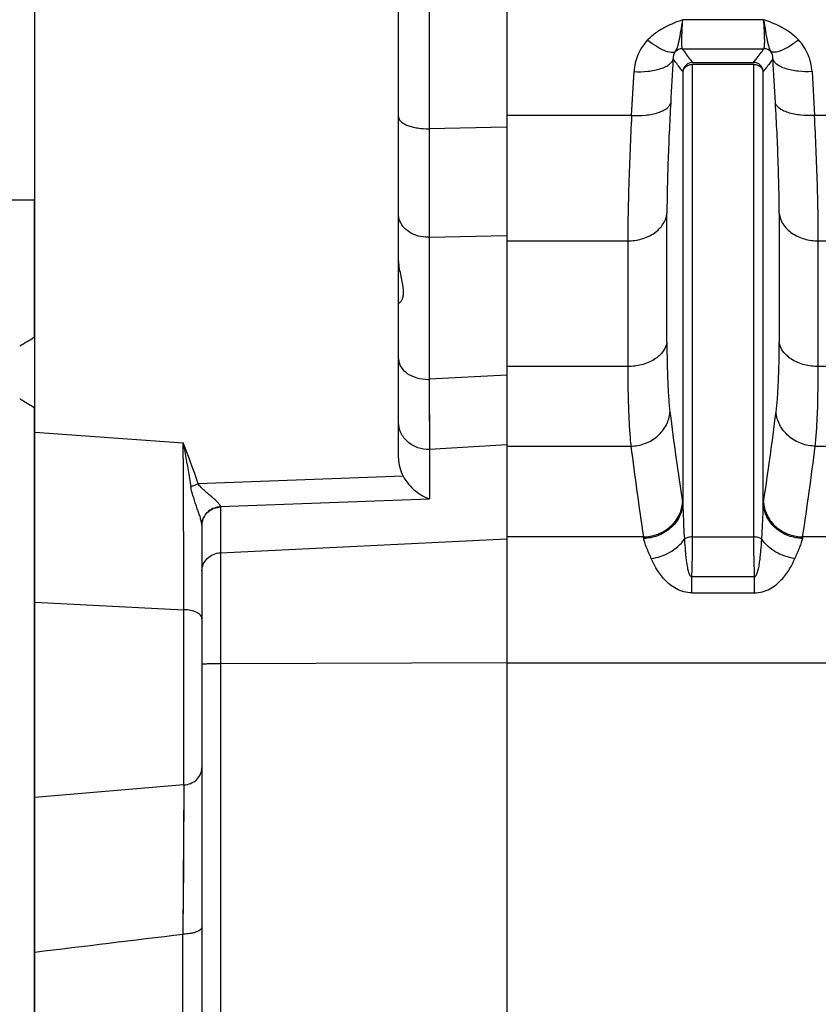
# Model space of a CAD drawing. Extents: x -1490 to 1181, y 8 to 1663.
# Tile 65 of 72: x 572 to 653, y 952 to 1052. Entities that reach past the tile are written whole.
import ezdxf

# ---------------------------------------------------------------- set-up
doc = ezdxf.new("R2010")
doc.units = 0
doc.header["$LTSCALE"] = 65.395
doc.layers.get('0').update_dxf_attribs({"linetype": 'CONTINUOUS'})

msp = doc.modelspace()

# ---------------------------------------------------------------- linework, layer by layer
at = {"color": 6, "linetype": 'CONTINUOUS'}
for p, q in [((610.19, 1007.23), (610.19, 1080.39)), ((573.19, 718.29), (573.19, 1078.45)), ((573.19, 1033.49), (553.16, 1033.49)), ((573.16, 1019.56), (573.16, 1033.49)), ((573.16, 903.37), (573.16, 1012.38)), ((590.19, 1000.44), (590.19, 945.34))]:
    msp.add_line(p, q, dxfattribs=at)
at = {"color": 2, "linetype": 'CONTINUOUS'}
for p, q in [((621.19, 1070.07), (621.19, 726.5)), ((640.09, 1047.5), (646.28, 1047.5)), ((646.28, 1047.28), (640.09, 1047.28)), ((573.16, 1019.56), (573.16, 1012.38))]:
    msp.add_line(p, q, dxfattribs=at)
at = {"color": 9, "linetype": 'CONTINUOUS'}
for p, q in [((613.29, 1067.88), (613.29, 1040.76)), ((647.31, 1051.85), (639.06, 1051.85)), ((639.03, 1048.9), (647.34, 1048.9)), ((633.88, 1042.1), (634.14, 1046.57)), ((639.1, 1046.58), (639.1, 1002.55)), ((640.09, 999.25), (640.09, 1047.28)), ((646.28, 1047.28), (646.28, 999.25)), ((647.28, 1002.55), (647.28, 1046.58)), ((652.24, 1046.57), (652.49, 1042.1)), ((633.88, 1042.1), (621.19, 1042.1)), ((658.13, 1042.1), (652.49, 1042.1)), ((621.19, 1040.93), (613.29, 1040.76)), ((637.48, 1019.07), (637.48, 1032.14)), ((648.89, 1032.13), (648.89, 1019.07)), ((613.29, 1029.72), (621.19, 1029.9)), ((613.29, 1029.72), (613.29, 1015.28)), ((621.19, 1029.35), (633.5, 1029.35)), ((633.5, 1029.35), (633.5, 1016.57)), ((652.87, 1016.57), (652.87, 1029.35)), ((652.87, 1029.35), (657.75, 1029.35)), ((633.5, 1016.57), (621.19, 1016.57)), ((657.75, 1016.57), (652.87, 1016.57)), ((621.19, 1015.71), (613.29, 1015.28)), ((613.29, 1015.28), (613.34, 1008.15)), ((613.31, 1012.41), (613.33, 1009.5)), ((573.19, 1009.9), (588.29, 1008.81)), ((613.33, 1009.5), (613.34, 1008.15)), ((621.19, 1008.62), (613.34, 1008.15)), ((613.34, 1008.15), (613.34, 1003.1)), ((621.19, 1008.47), (633.81, 1008.47)), ((652.56, 1008.47), (658.06, 1008.47)), ((610.65, 1005.42), (589.82, 1004.64)), ((592.08, 1002.32), (613.34, 1003.1)), ((592.08, 1002.29), (592.08, 923.05)), ((592.08, 997.63), (621.19, 999.04)), ((635.09, 999.24), (621.19, 999.24)), ((640.09, 999.25), (646.28, 999.25)), ((654.47, 999.24), (651.28, 999.24)), ((640.01, 993.56), (640.01, 995.2)), ((640.01, 995.2), (646.36, 995.2)), ((646.36, 995.2), (646.36, 993.56)), ((640.01, 993.56), (646.36, 993.56)), ((573.19, 992.6), (588.36, 991.84)), ((588.36, 974.02), (588.36, 991.84)), ((621.19, 986.42), (592.08, 986.35)), ((621.19, 986.42), (653.92, 986.42)), ((588.36, 974.02), (573.19, 972.74)), ((588.36, 974.02), (588.26, 958.84)), ((588.36, 973.43), (588.27, 960.92)), ((588.26, 944.79), (588.26, 958.84))]:
    msp.add_line(p, q, dxfattribs=at)
msp.add_lwpolyline([(613.3, 1014.52), (613.3, 1013.79), (613.31, 1012.41)], dxfattribs=at)
for centre, radius, start, end in [((639.04, 1047.89), 1, 90.2109, 134.894), ((613.19, 1033.59), 3.87, 270, 271.5501), ((613.19, 1019.62), 4.35, 269.9995, 271.3802), ((989.65, 1056.15), 354.63, 187.1652, 188.6649), ((283.48, 1057.99), 367.99, 351.3624, 352.8076), ((-6494.33, 971.27), 7082.72, 0.166468, 0.303755), ((993.46, 1053.58), 362.46, 187.1493, 188.6224), ((290.39, 1053.93), 365.01, 351.3827, 352.8456), ((591.69, 1002.24), 0.398, 17.6535, 21.7258), ((588.7, 1000.38), 1.49, 4.921, 7.9124), ((-194.44, 7376.66), 6465.37, 276.818797, 276.953315)]:
    msp.add_arc(centre, radius, start, end, dxfattribs=at)
at = {"color": 2, "linetype": 'CONTINUOUS'}
for centre, radius, start, end in [((647.34, 1047.89), 1, 45.1009, 89.7815), ((640.1, 1046.5), 1, 90.2432, 175.2607), ((646.28, 1046.5), 1, 4.74, 89.7421), ((542.45, 1070.02), 59.07, 299.6378, 301.326), ((635.63, 1003.03), 3.45, 350.7324, 354.9489), ((625.76, 1000.71), 13.47, 7.8362, 8.6125), ((660.72, 1000.7), 13.57, 171.3905, 172.1619), ((650.74, 1003.03), 3.45, 185.0506, 189.1861), ((592.2, 1000.18), 2.14, 93.1738, 97.2268), ((592.19, 1000.14), 2.15, 92.7835, 96.8209), ((591.47, 1002.29), 0.609, 0.035, 2.695), ((591.9, 1000.45), 1.71, 175.0179, 179.7221), ((591.91, 1000.44), 1.72, 175.308, 179.2345), ((591.9, 1000.44), 1.71, 179.2368, 179.9999), ((589.41, 1000.44), 0.775, 0.0007, 1.6877), ((626.72, 997.62), 8.53, 9.9246, 10.8964), ((659.66, 997.62), 8.53, 169.1035, 170.0754)]:
    msp.add_arc(centre, radius, start, end, dxfattribs=at)
at = {"color": 6, "linetype": 'CONTINUOUS'}
msp.add_ellipse((613.19, 1007.17), major_axis=(-0.26, 3.4), ratio=0.879657, start_param=1.483056, end_param=2.043176, dxfattribs=at)
at = {"color": 9, "linetype": 'CONTINUOUS'}
for points, knots in [([(635.51, 1049.8), (635.79, 1050.09), (636.39, 1050.6), (637.58, 1051.3), (638.49, 1051.65), (639.06, 1051.85)], [0, 0, 0, 0, 0.296564, 0.562791, 1, 1, 1, 1]), ([(639.06, 1051.85), (639, 1051.46), (638.88, 1050.75), (638.74, 1049.92), (638.62, 1049.37), (638.54, 1049.07), (638.44, 1048.81), (638.37, 1048.67), (638.33, 1048.6)], [0, 0, 0, 0, 0.355576, 0.643991, 0.75871, 0.85381, 0.932147, 1, 1, 1, 1]), ([(639.06, 1051.85), (639.03, 1051.47), (639, 1050.92), (638.97, 1050.24), (638.96, 1049.81), (638.96, 1049.47), (638.97, 1049.2), (638.99, 1049.03), (639.01, 1048.94), (639.02, 1048.91), (639.03, 1048.9)], [0, 0, 0, 0, 0.387158, 0.553007, 0.696169, 0.814049, 0.904604, 0.966501, 0.986656, 1, 1, 1, 1]), ([(650.86, 1049.8), (650.58, 1050.09), (649.98, 1050.6), (648.79, 1051.3), (647.88, 1051.65), (647.31, 1051.85)], [0, 0, 0, 0, 0.296558, 0.562793, 1, 1, 1, 1]), ([(635.51, 1049.8), (635.1, 1049.36), (634.44, 1048.34), (634.17, 1047.16), (634.14, 1046.57)], [0, 0, 0, 0, 0.505009, 1, 1, 1, 1]), ([(635.51, 1049.8), (635.79, 1049.58), (636.34, 1049.18), (637.04, 1048.79), (637.56, 1048.6), (637.93, 1048.52), (638.2, 1048.53), (638.33, 1048.6)], [0, 0, 0, 0, 0.338983, 0.637752, 0.759752, 0.860142, 1, 1, 1, 1]), ([(650.86, 1049.8), (650.57, 1049.57), (650.02, 1049.17), (649.3, 1048.78), (648.79, 1048.59), (648.43, 1048.52), (648.17, 1048.53), (648.05, 1048.6)], [0, 0, 0, 0, 0.349924, 0.649346, 0.768775, 0.865845, 1, 1, 1, 1]), ([(652.24, 1046.57), (652.2, 1047.16), (651.94, 1048.34), (651.27, 1049.36), (650.86, 1049.8)], [0, 0, 0, 0, 0.494975, 1, 1, 1, 1]), ([(638.33, 1048.6), (638.25, 1048.5), (638.14, 1048.26), (638.11, 1048), (638.12, 1047.87)], [0, 0, 0, 0, 0.494574, 1, 1, 1, 1]), ([(639.03, 1048.9), (639.12, 1048.78), (639.46, 1048.3), (639.81, 1047.84), (640.09, 1047.5)], [0, 0, 0, 0, 0.245092, 1, 1, 1, 1]), ([(646.28, 1047.5), (646.38, 1047.61), (646.74, 1048.07), (647.09, 1048.54), (647.34, 1048.9)], [0, 0, 0, 0, 0.255106, 1, 1, 1, 1]), ([(648.26, 1047.87), (648.26, 1048), (648.24, 1048.26), (648.12, 1048.5), (648.05, 1048.6)], [0, 0, 0, 0, 0.505464, 1, 1, 1, 1]), ([(634.14, 1046.57), (634.6, 1046.55), (635.3, 1046.56), (636.2, 1046.7), (636.82, 1046.85), (637.33, 1047.05), (637.73, 1047.3), (638, 1047.57), (638.1, 1047.77), (638.12, 1047.87)], [0, 0, 0, 0, 0.317306, 0.47377, 0.618442, 0.744566, 0.849172, 0.932398, 1, 1, 1, 1]), ([(639.1, 1046.58), (639.01, 1046.69), (638.67, 1047.11), (638.35, 1047.54), (638.12, 1047.87)], [0, 0, 0, 0, 0.254566, 1, 1, 1, 1]), ([(648.26, 1047.87), (648.18, 1047.76), (647.87, 1047.32), (647.53, 1046.9), (647.28, 1046.58)], [0, 0, 0, 0, 0.24542, 1, 1, 1, 1]), ([(652.24, 1046.57), (651.77, 1046.55), (651.07, 1046.56), (650.17, 1046.7), (649.56, 1046.85), (649.04, 1047.05), (648.64, 1047.3), (648.38, 1047.57), (648.28, 1047.77), (648.26, 1047.87)], [0, 0, 0, 0, 0.317306, 0.473771, 0.618443, 0.744566, 0.849172, 0.932398, 1, 1, 1, 1]), ([(633.88, 1042.1), (634.35, 1042.08), (635.05, 1042.1), (635.95, 1042.23), (636.56, 1042.38), (637.08, 1042.59), (637.47, 1042.83), (637.74, 1043.1), (637.84, 1043.31), (637.86, 1043.4)], [0, 0, 0, 0, 0.317109, 0.473513, 0.618172, 0.744339, 0.849031, 0.932352, 1, 1, 1, 1]), ([(637.86, 1043.4), (637.75, 1041.36), (637.57, 1037.61), (637.48, 1033.85), (637.48, 1032.14)], [0, 0, 0, 0, 0.544064, 1, 1, 1, 1]), ([(652.49, 1042.1), (652.03, 1042.08), (651.33, 1042.1), (650.43, 1042.23), (649.81, 1042.38), (649.3, 1042.59), (648.9, 1042.83), (648.63, 1043.1), (648.54, 1043.31), (648.51, 1043.4)], [0, 0, 0, 0, 0.317109, 0.473513, 0.618172, 0.744339, 0.849031, 0.932351, 1, 1, 1, 1]), ([(648.89, 1032.13), (648.89, 1033.85), (648.81, 1037.61), (648.63, 1041.36), (648.51, 1043.4)], [0, 0, 0, 0, 0.455916, 1, 1, 1, 1]), ([(610.19, 1041.98), (610.19, 1041.89), (610.24, 1041.71), (610.43, 1041.48), (610.73, 1041.26), (611.12, 1041.08), (611.59, 1040.94), (612.32, 1040.79), (612.9, 1040.75), (613.29, 1040.76)], [0, 0, 0, 0, 0.070369, 0.152848, 0.253903, 0.374888, 0.514084, 0.667946, 1, 1, 1, 1]), ([(633.88, 1042.1), (633.77, 1039.79), (633.59, 1035.54), (633.5, 1031.29), (633.5, 1029.35)], [0, 0, 0, 0, 0.544045, 1, 1, 1, 1]), ([(652.87, 1029.35), (652.87, 1031.29), (652.79, 1035.54), (652.61, 1039.79), (652.49, 1042.1)], [0, 0, 0, 0, 0.455955, 1, 1, 1, 1]), ([(613.19, 1029.72), (612.85, 1029.72), (612.19, 1029.8), (611.3, 1030.18), (610.6, 1030.77), (610.33, 1031.29), (610.25, 1031.56)], [0, 0, 0, 0, 0.273527, 0.535183, 0.77726, 1, 1, 1, 1]), ([(633.5, 1029.35), (633.97, 1029.35), (634.92, 1029.48), (636.2, 1030.06), (637.14, 1030.98), (637.44, 1031.76), (637.48, 1032.13)], [0, 0, 0, 0, 0.267813, 0.540028, 0.787885, 1, 1, 1, 1]), ([(648.89, 1032.13), (648.94, 1031.76), (649.24, 1030.98), (650.18, 1030.06), (651.45, 1029.48), (652.4, 1029.35), (652.87, 1029.35)], [0, 0, 0, 0, 0.212115, 0.459972, 0.732187, 1, 1, 1, 1]), ([(637.48, 1019.07), (637.43, 1018.74), (637.21, 1018.22), (636.71, 1017.66), (636.19, 1017.26), (635.57, 1016.95), (634.68, 1016.65), (633.97, 1016.57), (633.5, 1016.57)], [0, 0, 0, 0, 0.200782, 0.318003, 0.445886, 0.58241, 0.723529, 1, 1, 1, 1]), ([(637.48, 1019.07), (637.48, 1017.69), (637.51, 1015.76), (637.64, 1013.38), (637.74, 1012.37), (637.79, 1011.92)], [0, 0, 0, 0, 0.577409, 0.809242, 1, 1, 1, 1]), ([(648.58, 1011.92), (648.64, 1012.37), (648.73, 1013.38), (648.87, 1015.76), (648.89, 1017.69), (648.89, 1019.07)], [0, 0, 0, 0, 0.190763, 0.422601, 1, 1, 1, 1]), ([(652.87, 1016.57), (652.4, 1016.57), (651.69, 1016.65), (650.8, 1016.95), (650.19, 1017.26), (649.67, 1017.66), (649.16, 1018.22), (648.94, 1018.74), (648.89, 1019.07)], [0, 0, 0, 0, 0.276471, 0.41759, 0.554114, 0.681997, 0.799219, 1, 1, 1, 1]), ([(610.19, 1017.35), (610.19, 1017.21), (610.23, 1016.93), (610.47, 1016.39), (611.07, 1015.8), (612.05, 1015.37), (612.8, 1015.27), (613.19, 1015.27)], [0, 0, 0, 0, 0.102038, 0.208113, 0.441902, 0.710023, 1, 1, 1, 1]), ([(633.5, 1016.57), (633.5, 1015.01), (633.53, 1012.82), (633.66, 1010.12), (633.76, 1008.98), (633.81, 1008.47)], [0, 0, 0, 0, 0.577308, 0.809203, 1, 1, 1, 1]), ([(652.56, 1008.47), (652.62, 1008.98), (652.71, 1010.12), (652.84, 1012.82), (652.87, 1015.01), (652.87, 1016.57)], [0, 0, 0, 0, 0.190797, 0.422692, 1, 1, 1, 1]), ([(633.81, 1008.47), (634.29, 1008.48), (635.27, 1008.66), (636.35, 1009.29), (637.04, 1010.01), (637.55, 1010.8), (637.75, 1011.48), (637.79, 1011.92)], [0, 0, 0, 0, 0.247952, 0.510683, 0.641237, 0.767664, 1, 1, 1, 1]), ([(652.56, 1008.47), (652.09, 1008.48), (651.11, 1008.66), (650.02, 1009.29), (649.33, 1010.01), (648.82, 1010.8), (648.62, 1011.48), (648.58, 1011.92)], [0, 0, 0, 0, 0.248171, 0.51098, 0.641507, 0.767871, 1, 1, 1, 1]), ([(613.34, 1008.15), (612.94, 1008.13), (612.13, 1008.24), (611.25, 1008.75), (610.71, 1009.32), (610.32, 1009.98), (610.19, 1010.55), (610.19, 1010.93)], [0, 0, 0, 0, 0.258272, 0.511835, 0.636492, 0.759341, 1, 1, 1, 1]), ([(592.06, 1002.39), (592.03, 1002.47), (591.91, 1002.63), (591.69, 1002.87), (591.41, 1003.13), (591.1, 1003.39), (590.77, 1003.67), (590.43, 1003.96), (590.1, 1004.27), (589.9, 1004.51), (589.82, 1004.64)], [0, 0, 0, 0, 0.080752, 0.185238, 0.30513, 0.434768, 0.570755, 0.711063, 0.854447, 1, 1, 1, 1]), ([(590.17, 1000.59), (590.16, 1000.72), (590.09, 1001), (589.96, 1001.42), (589.8, 1001.88), (589.63, 1002.36), (589.47, 1002.84), (589.31, 1003.34), (589.16, 1003.84), (589.08, 1004.18), (589.06, 1004.35)], [0, 0, 0, 0, 0.100806, 0.217454, 0.341683, 0.470083, 0.600863, 0.733087, 0.866269, 1, 1, 1, 1]), ([(639.1, 1002.55), (639.1, 1002.26), (639.14, 1001.08), (639.2, 999.9), (639.25, 999)], [0, 0, 0, 0, 0.243511, 1, 1, 1, 1]), ([(647.12, 999), (647.14, 999.3), (647.2, 1000.49), (647.26, 1001.67), (647.28, 1002.55)], [0, 0, 0, 0, 0.256124, 1, 1, 1, 1]), ([(635.89, 997.05), (635.73, 997.42), (635.49, 997.95), (635.23, 998.63), (635.14, 998.95), (635.12, 999.09)], [0, 0, 0, 0, 0.557719, 0.79545, 1, 1, 1, 1]), ([(635.89, 997.05), (636.54, 997.13), (637.83, 997.56), (638.88, 998.46), (639.25, 999)], [0, 0, 0, 0, 0.498667, 1, 1, 1, 1]), ([(640.09, 999.25), (639.93, 999.25), (639.64, 999.21), (639.36, 999.09), (639.25, 999)], [0, 0, 0, 0, 0.545228, 1, 1, 1, 1]), ([(639.25, 999), (639.28, 998.61), (639.32, 998.02), (639.39, 997.23), (639.46, 996.67), (639.55, 996.15), (639.64, 995.75), (639.74, 995.48), (639.81, 995.33), (639.9, 995.23), (639.98, 995.2), (640.01, 995.2)], [0, 0, 0, 0, 0.298825, 0.447431, 0.591611, 0.727539, 0.848315, 0.89967, 0.9422, 0.974746, 1, 1, 1, 1]), ([(640.01, 995.2), (640.03, 995.56), (640.07, 996.9), (640.09, 998.25), (640.09, 999.25)], [0, 0, 0, 0, 0.262998, 1, 1, 1, 1]), ([(647.12, 999), (647.02, 999.09), (646.74, 999.21), (646.44, 999.25), (646.28, 999.25)], [0, 0, 0, 0, 0.454772, 1, 1, 1, 1]), ([(646.28, 999.25), (646.28, 998.93), (646.29, 997.58), (646.32, 996.23), (646.36, 995.2)], [0, 0, 0, 0, 0.234071, 1, 1, 1, 1]), ([(646.36, 995.2), (646.39, 995.2), (646.47, 995.23), (646.56, 995.33), (646.64, 995.48), (646.73, 995.75), (646.83, 996.15), (646.91, 996.67), (646.98, 997.23), (647.05, 998.02), (647.1, 998.61), (647.12, 999)], [0, 0, 0, 0, 0.025256, 0.057804, 0.100332, 0.151685, 0.272461, 0.408385, 0.552568, 0.701176, 1, 1, 1, 1]), ([(650.48, 997.05), (649.81, 997.14), (648.52, 997.57), (647.49, 998.47), (647.12, 999)], [0, 0, 0, 0, 0.514155, 1, 1, 1, 1]), ([(651.26, 999.09), (651.23, 998.95), (651.14, 998.63), (650.88, 997.95), (650.64, 997.42), (650.48, 997.05)], [0, 0, 0, 0, 0.204548, 0.442277, 1, 1, 1, 1]), ([(590.19, 995.78), (590.19, 996.01), (590.29, 996.49), (590.71, 997.09), (591.34, 997.5), (591.83, 997.62), (592.08, 997.63)], [0, 0, 0, 0, 0.241483, 0.487916, 0.741355, 1, 1, 1, 1]), ([(640.01, 993.56), (639.74, 993.56), (639.19, 993.63), (638.2, 994.02), (637.23, 994.82), (636.43, 995.92), (636.05, 996.68), (635.89, 997.05)], [0, 0, 0, 0, 0.14564, 0.287785, 0.553112, 0.791115, 1, 1, 1, 1]), ([(646.36, 993.56), (646.64, 993.56), (647.19, 993.63), (648.17, 994.02), (649.15, 994.82), (649.95, 995.92), (650.33, 996.68), (650.48, 997.05)], [0, 0, 0, 0, 0.14564, 0.287785, 0.553112, 0.791115, 1, 1, 1, 1]), ([(590.19, 990.96), (590.19, 991.01), (590.16, 991.13), (590.06, 991.29), (589.89, 991.44), (589.55, 991.63), (589.04, 991.78), (588.59, 991.83), (588.36, 991.84)], [0, 0, 0, 0, 0.072311, 0.157084, 0.260935, 0.38521, 0.682421, 1, 1, 1, 1]), ([(592.08, 986.35), (591.96, 986.35), (591.71, 986.35), (591.36, 986.34), (591.04, 986.33), (590.75, 986.32), (590.52, 986.31), (590.37, 986.3), (590.27, 986.29), (590.23, 986.28), (590.2, 986.27), (590.19, 986.27), (590.19, 986.26)], [0, 0, 0, 0, 0.197104, 0.385156, 0.557443, 0.707785, 0.830817, 0.922182, 0.954965, 0.978785, 0.993576, 1, 1, 1, 1]), ([(588.36, 974.02), (588.59, 974.04), (589.07, 974.14), (589.68, 974.52), (590.09, 975.09), (590.19, 975.53), (590.19, 975.74)], [0, 0, 0, 0, 0.255525, 0.520727, 0.772975, 1, 1, 1, 1]), ([(590.19, 959.56), (590.19, 959.52), (590.16, 959.42), (590.05, 959.28), (589.86, 959.16), (589.61, 959.05), (589.31, 958.96), (588.85, 958.87), (588.5, 958.85), (588.26, 958.84)], [0, 0, 0, 0, 0.060636, 0.136831, 0.236959, 0.362046, 0.509096, 0.670379, 1, 1, 1, 1])]:
    msp.add_open_spline(points, degree=3, knots=knots, dxfattribs=at)
at = {"color": 2, "linetype": 'CONTINUOUS'}
for points, knots in [([(647.34, 1048.9), (647.35, 1048.91), (647.36, 1048.94), (647.39, 1049.03), (647.4, 1049.2), (647.42, 1049.47), (647.42, 1049.81), (647.41, 1050.24), (647.38, 1050.92), (647.34, 1051.47), (647.31, 1051.85)], [0, 0, 0, 0, 0.013348, 0.0335, 0.095397, 0.185951, 0.303832, 0.446993, 0.612842, 1, 1, 1, 1]), ([(647.31, 1051.85), (647.38, 1051.46), (647.49, 1050.75), (647.63, 1049.92), (647.75, 1049.37), (647.84, 1049.07), (647.93, 1048.81), (648.01, 1048.67), (648.05, 1048.6)], [0, 0, 0, 0, 0.355575, 0.643986, 0.758707, 0.853809, 0.932147, 1, 1, 1, 1]), ([(640.09, 1047.28), (639.97, 1047.28), (639.73, 1047.25), (639.42, 1047.1), (639.19, 1046.87), (639.11, 1046.68), (639.1, 1046.58)], [0, 0, 0, 0, 0.275418, 0.537392, 0.778055, 1, 1, 1, 1]), ([(647.28, 1046.58), (647.26, 1046.68), (647.19, 1046.87), (646.96, 1047.1), (646.64, 1047.25), (646.4, 1047.28), (646.28, 1047.28)], [0, 0, 0, 0, 0.221945, 0.462608, 0.724582, 1, 1, 1, 1]), ([(571.66, 1013.31), (571.78, 1013.23), (572.29, 1012.93), (572.79, 1012.62), (573.16, 1012.38)], [0, 0, 0, 0, 0.250916, 1, 1, 1, 1]), ([(588.29, 1008.81), (588.36, 1008.44), (588.62, 1006.96), (588.88, 1005.47), (589.06, 1004.35)], [0, 0, 0, 0, 0.249292, 1, 1, 1, 1]), ([(589.06, 1004.35), (589.12, 1004.38), (589.37, 1004.48), (589.63, 1004.58), (589.82, 1004.64)], [0, 0, 0, 0, 0.239875, 1, 1, 1, 1]), ([(635.09, 999.24), (635.54, 999.25), (636.48, 999.41), (637.52, 999.99), (638.21, 1000.66), (638.74, 1001.4), (638.97, 1002.05), (639.04, 1002.47)], [0, 0, 0, 0, 0.245683, 0.506739, 0.637185, 0.764292, 1, 1, 1, 1]), ([(639.1, 1002.55), (639.06, 1002.11), (638.86, 1001.43), (638.35, 1000.64), (637.66, 999.92), (636.57, 999.29), (635.59, 999.1), (635.12, 999.09)], [0, 0, 0, 0, 0.231055, 0.357214, 0.487782, 0.751203, 1, 1, 1, 1]), ([(651.26, 999.09), (650.78, 999.1), (649.8, 999.29), (648.71, 999.92), (648.02, 1000.64), (647.52, 1001.43), (647.32, 1002.11), (647.28, 1002.55)], [0, 0, 0, 0, 0.248797, 0.512218, 0.642786, 0.768945, 1, 1, 1, 1]), ([(647.33, 1002.48), (647.4, 1002.05), (647.64, 1001.41), (648.16, 1000.66), (648.85, 999.99), (649.9, 999.41), (650.83, 999.25), (651.28, 999.24)], [0, 0, 0, 0, 0.235641, 0.362738, 0.493188, 0.754279, 1, 1, 1, 1]), ([(591.93, 1002.3), (591.71, 1002.27), (591.28, 1002.15), (590.72, 1001.77), (590.33, 1001.22), (590.21, 1000.8), (590.19, 1000.6)], [0, 0, 0, 0, 0.250251, 0.51114, 0.765385, 1, 1, 1, 1]), ([(590.19, 1000.58), (590.21, 1000.79), (590.33, 1001.21), (590.71, 1001.74), (591.27, 1002.12), (591.71, 1002.25), (591.93, 1002.27)], [0, 0, 0, 0, 0.24198, 0.488755, 0.741865, 1, 1, 1, 1])]:
    msp.add_open_spline(points, degree=3, knots=knots, dxfattribs=at)
at = {"color": 9, "linetype": 'CONTINUOUS'}
for points in [[(638.12, 1047.87), (638.03, 1046.38), (637.94, 1044.89), (637.86, 1043.4)], [(648.51, 1043.4), (648.43, 1044.89), (648.34, 1046.38), (648.26, 1047.87)], [(610.25, 1031.56), (610.21, 1031.72), (610.19, 1031.88), (610.19, 1032.05)], [(592.08, 1002.32), (592.08, 1002.33), (592.08, 1002.35), (592.07, 1002.36)], [(590.19, 1000.46), (590.19, 1000.48), (590.19, 1000.49), (590.18, 1000.51)]]:
    msp.add_open_spline(points, degree=3, dxfattribs=at)
at = {"color": 6, "linetype": 'CONTINUOUS'}
for points, knots in [([(613.29, 1040.76), (613.29, 1039.72), (613.3, 1036.04), (613.3, 1032.36), (613.29, 1029.72)], [0, 0, 0, 0, 0.281928, 1, 1, 1, 1]), ([(610.28, 1023.06), (610.34, 1023.08), (610.46, 1023.22), (610.61, 1023.49), (610.7, 1023.91), (610.69, 1024.44), (610.6, 1025.07), (610.39, 1026.02), (610.23, 1026.77), (610.2, 1027.29)], [0, 0, 0, 0, 0.045282, 0.116489, 0.212574, 0.334202, 0.479593, 0.64322, 1, 1, 1, 1]), ([(610.23, 1023.04), (610.24, 1023.04), (610.25, 1023.04), (610.27, 1023.05), (610.28, 1023.06)], [0, 0, 0, 0, 0.215882, 1, 1, 1, 1]), ([(610.65, 1005.42), (610.96, 1004.85), (611.76, 1003.9), (612.82, 1003.28), (613.34, 1003.1)], [0, 0, 0, 0, 0.538961, 1, 1, 1, 1])]:
    msp.add_open_spline(points, degree=3, knots=knots, dxfattribs=at)
at = {"color": 2, "linetype": 'CONTINUOUS'}
msp.add_open_spline([(589.82, 1004.64), (589.34, 1006.04), (588.82, 1007.43), (588.29, 1008.81)], degree=3, dxfattribs=at)

doc.saveas('drawing.dxf')
